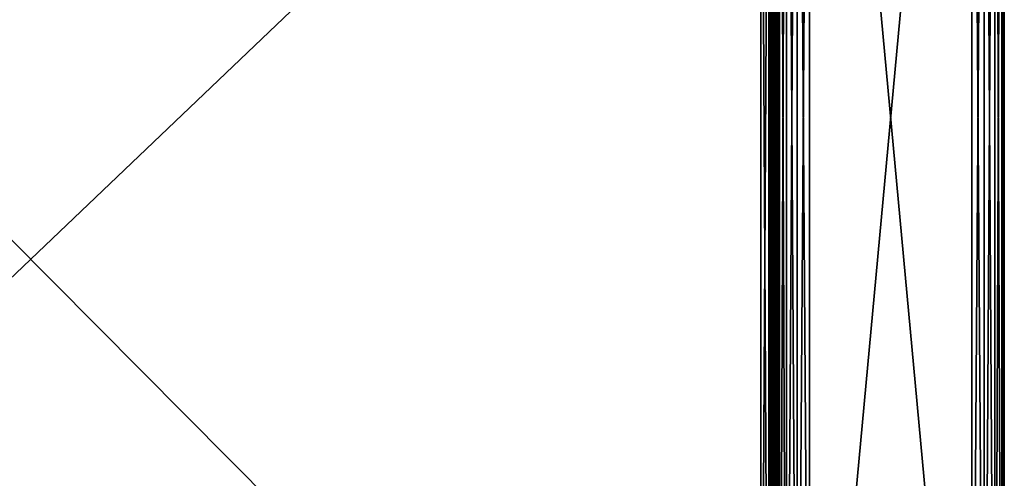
# Model space of a CAD drawing. Header units: inches. Extents: x 0 to 30, y -28 to 0.
# Tile 165 of 256: x 14.8 to 30, y -19.6 to -12.5. Entities that reach past the tile are written whole.
import ezdxf

# ---------------------------------------------------------------- set-up
doc = ezdxf.new("R2010")
doc.units = ezdxf.units.IN
doc.header["$LTSCALE"] = 0.03937
doc.header["$MEASUREMENT"] = 0
for name, color, linetype in [('A-FURN-3-ST', 151, 'Continuous'), ('A-FURN-3-ST-ARM', 165, 'Continuous'), ('A-FURN-3-ST-SEAM', 250, 'Continuous'), ('A-FURN-3-STITCH', 15, 'Continuous')]:
    doc.layers.add(name, color=color, linetype=linetype)

msp = doc.modelspace()

# ---------------------------------------------------------------- meshes
at = {"layer": 'A-FURN-3-ST'}
mesh = msp.add_polyface(dxfattribs=at)
corners = [(3.75, -4.85, 5), (26.25, -27.51, 5), (3.75, -27.51, 5), (3.625, -4.85, 5.033), (3.625, -27.51, 5.033), (3.533, -4.85, 5.125), (3.533, -27.51, 5.125), (3.5, -4.85, 5.25), (3.5, -27.51, 5.25), (3.75, -27.701, 5.038), (3.625, -27.689, 5.069), (3.533, -27.654, 5.154), (3.5, -27.635, 5.283), (3.75, -26.91, 18), (3.625, -26.91, 17.967), (3.75, -27.195, 17.963), (3.625, -27.186, 17.93), (3.75, -27.46, 17.853), (3.625, -27.443, 17.824), (3.75, -27.688, 17.678), (3.625, -27.664, 17.654), (3.533, -26.91, 17.875), (3.533, -27.162, 17.842), (3.533, -27.398, 17.744), (3.533, -27.599, 17.589), (3.5, -26.91, 17.75), (3.5, -27.13, 17.721), (3.5, -27.335, 17.636), (3.5, -27.511, 17.501), (3.533, -27.754, 17.387), (3.5, -27.646, 17.325), (3.533, -5.459, 17.875), (3.625, -5.459, 17.967), (3.75, -5.459, 18), (26.25, -27.688, 17.678), (26.25, -27.46, 17.853), (26.25, -27.195, 17.963), (3.5, -27.727, 5.375), (3.5, -27.76, 5.5), (3.5, -4.6, 5.5), (3.5, -4.609, 16.901), (3.5, -27.76, 16.9), (3.5, -5.459, 17.75), (3.5, -27.731, 17.12)]
mesh.append_faces([[corners[k] for k in face] for face in [(0, 1, 2), (3, 2, 4), (5, 4, 6), (7, 6, 8), (9, 10, 2), (2, 10, 4), (4, 10, 11), (4, 11, 6), (6, 11, 8), (8, 11, 12), (13, 14, 15), (15, 14, 16), (15, 16, 17), (17, 16, 18), (17, 18, 19), (19, 18, 20), (14, 21, 16), (16, 21, 22), (16, 22, 23, 18), (18, 23, 24, 20), (21, 25, 22), (22, 25, 26), (22, 26, 23), (23, 26, 27), (23, 27, 24), (24, 27, 28), (24, 28, 29), (29, 28, 30), (31, 25, 21), (32, 21, 14), (33, 14, 13), (19, 34, 17), (17, 35, 15), (15, 36, 13), (2, 1, 9), (12, 37, 8), (8, 38, 39), (40, 38, 41), (42, 41, 25), (25, 41, 43), (25, 43, 30), (30, 28, 25), (25, 28, 27), (25, 27, 26)]])
mesh = msp.add_polyface(dxfattribs=at)
corners = [(3.75, -5.459, 18), (26.25, -5.459, 18), (3.75, -5.175, 17.963), (26.25, -5.175, 17.963), (3.75, -4.909, 17.853), (26.25, -4.909, 17.853), (3.75, -4.682, 17.678), (3.75, -4.659, 5.038), (26.25, -4.659, 5.038), (3.75, -4.85, 5), (3.75, -27.51, 5), (3.625, -4.85, 5.033), (3.625, -27.51, 5.033), (3.533, -4.85, 5.125), (3.533, -27.51, 5.125), (3.5, -4.85, 5.25), (3.625, -4.672, 5.069), (3.533, -4.707, 5.154), (3.5, -4.725, 5.284), (3.5, -5.459, 17.75), (3.533, -5.459, 17.875), (3.5, -5.239, 17.721), (3.533, -5.207, 17.842), (3.5, -5.034, 17.636), (3.533, -4.972, 17.744), (3.5, -4.858, 17.501), (3.533, -4.77, 17.59), (3.5, -4.723, 17.325), (3.625, -5.459, 17.967), (3.625, -5.183, 17.93), (3.625, -4.926, 17.824), (3.625, -4.705, 17.654), (3.5, -26.91, 17.75), (3.533, -26.91, 17.875), (3.625, -26.91, 17.967), (3.5, -27.51, 5.25), (3.5, -4.6, 5.5), (3.5, -4.634, 5.375), (3.5, -27.76, 5.5), (3.5, -4.609, 16.901), (3.5, -27.76, 16.9), (3.5, -4.638, 17.121), (3.75, -26.91, 18)]
mesh.append_faces([[corners[k] for k in face] for face in [(0, 1, 2), (2, 3, 4), (4, 5, 6), (7, 8, 9), (9, 10, 11), (11, 12, 13), (13, 14, 15), (16, 7, 11), (11, 7, 9), (11, 13, 16), (16, 13, 17), (13, 15, 17), (17, 15, 18), (19, 20, 21), (21, 20, 22), (21, 22, 23), (23, 22, 24), (23, 24, 25), (25, 24, 26), (25, 26, 27), (20, 28, 22), (22, 28, 29), (22, 29, 30, 24), (24, 30, 31, 26), (28, 0, 29), (29, 0, 2), (29, 2, 30), (30, 2, 4), (30, 4, 31), (31, 4, 6), (19, 32, 20), (20, 33, 28), (28, 34, 0), (35, 36, 15), (15, 37, 18), (36, 38, 39), (39, 40, 19), (21, 23, 19), (19, 23, 25), (19, 25, 27), (27, 41, 19), (19, 41, 39), (42, 1, 0)]])
mesh = msp.add_polyface(dxfattribs=at)
corners = [(26.467, -4.85, 5.125), (26.5, -27.51, 5.25), (26.467, -27.51, 5.125), (26.375, -4.85, 5.033), (26.375, -27.51, 5.033), (26.25, -4.85, 5), (26.25, -27.51, 5), (26.375, -27.689, 5.069), (26.25, -27.701, 5.038), (26.467, -27.654, 5.154), (26.5, -27.635, 5.283), (26.5, -26.91, 17.75), (26.467, -26.91, 17.875), (26.5, -27.13, 17.721), (26.467, -27.162, 17.842), (26.5, -27.335, 17.636), (26.467, -27.398, 17.744), (26.5, -27.511, 17.501), (26.467, -27.599, 17.589), (26.5, -27.646, 17.325), (26.375, -26.91, 17.967), (26.375, -27.186, 17.93), (26.375, -27.443, 17.824), (26.375, -27.664, 17.654), (26.25, -26.91, 18), (26.25, -27.195, 17.963), (26.25, -27.46, 17.853), (26.25, -27.688, 17.678), (26.375, -5.459, 17.967), (26.467, -5.459, 17.875), (26.5, -5.459, 17.75), (26.5, -4.6, 5.5), (26.5, -27.76, 5.5), (26.5, -27.727, 5.375), (26.5, -4.609, 16.901), (26.5, -27.76, 16.9), (26.5, -27.731, 17.12), (3.75, -27.46, 17.853), (3.75, -27.195, 17.963), (3.75, -26.91, 18), (3.75, -27.701, 5.038), (26.25, -5.459, 18)]
mesh.append_faces([[corners[k] for k in face] for face in [(0, 1, 2), (3, 2, 4), (5, 4, 6), (7, 8, 4), (4, 8, 6), (4, 2, 7), (7, 2, 9), (2, 1, 9), (9, 1, 10), (11, 12, 13), (13, 12, 14), (13, 14, 15), (15, 14, 16), (15, 16, 17), (17, 16, 18), (17, 18, 19), (12, 20, 14), (14, 20, 21), (14, 21, 22, 16), (16, 22, 23, 18), (20, 24, 21), (21, 24, 25), (21, 25, 22), (22, 25, 26), (22, 26, 23), (23, 26, 27), (28, 24, 20), (29, 20, 12), (30, 12, 11), (1, 31, 32), (1, 32, 33), (32, 34, 35), (35, 30, 11), (13, 15, 11), (11, 15, 17), (11, 17, 19), (19, 36, 11), (11, 36, 35), (33, 10, 1), (37, 27, 26), (38, 26, 25), (39, 25, 24), (40, 6, 8), (24, 41, 39)]])
mesh = msp.add_polyface(dxfattribs=at)
corners = [(26.5, -4.85, 5.25), (26.5, -27.51, 5.25), (26.467, -4.85, 5.125), (26.467, -27.51, 5.125), (26.375, -4.85, 5.033), (26.375, -27.51, 5.033), (26.25, -4.85, 5), (26.375, -4.672, 5.069), (26.467, -4.707, 5.154), (26.5, -4.725, 5.284), (26.25, -5.459, 18), (26.375, -5.459, 17.967), (26.25, -5.175, 17.963), (26.375, -5.183, 17.93), (26.25, -4.909, 17.853), (26.375, -4.926, 17.824), (26.25, -4.682, 17.678), (26.375, -4.705, 17.654), (26.467, -5.459, 17.875), (26.467, -5.207, 17.842), (26.467, -4.972, 17.744), (26.467, -4.77, 17.59), (26.5, -5.459, 17.75), (26.5, -5.239, 17.721), (26.5, -5.034, 17.636), (26.5, -4.858, 17.501), (26.467, -4.615, 17.388), (26.5, -4.723, 17.325), (26.25, -26.91, 18), (26.375, -26.91, 17.967), (26.467, -26.91, 17.875), (3.75, -5.175, 17.963), (3.75, -4.909, 17.853), (3.75, -4.682, 17.678), (3.75, -4.85, 5), (26.25, -4.659, 5.038), (26.25, -27.51, 5), (26.5, -4.6, 5.5), (26.5, -4.634, 5.375), (26.5, -4.609, 16.901), (26.5, -27.76, 5.5), (26.5, -27.76, 16.9), (26.5, -4.638, 17.121)]
mesh.append_faces([[corners[k] for k in face] for face in [(0, 1, 2), (2, 3, 4), (4, 5, 6), (6, 7, 4), (4, 7, 8), (4, 8, 2), (2, 8, 0), (0, 8, 9), (10, 11, 12), (12, 11, 13), (12, 13, 14), (14, 13, 15), (14, 15, 16), (16, 15, 17), (11, 18, 13), (13, 18, 19), (13, 19, 20, 15), (15, 20, 21, 17), (18, 22, 19), (19, 22, 23), (19, 23, 20), (20, 23, 24), (20, 24, 21), (21, 24, 25), (21, 25, 26), (26, 25, 27), (10, 28, 11), (11, 29, 18), (18, 30, 22), (31, 10, 12), (32, 12, 14), (33, 14, 16), (34, 35, 6), (6, 36, 34), (0, 37, 1), (9, 38, 0), (37, 39, 40), (41, 39, 22), (39, 42, 22), (22, 42, 27), (22, 27, 25), (25, 24, 22), (22, 24, 23)]])
at = {"layer": 'A-FURN-3-ST-ARM'}
mesh = msp.add_polyface(dxfattribs=at)
corners = [(29.691, -27.51, 5.038), (29.5, -0.5, 5), (29.691, -0.5, 5.038), (29.854, -27.51, 5.146), (29.854, -0.5, 5.146), (29.962, -27.51, 5.309), (29.962, -0.5, 5.309), (30, -27.51, 5.5), (30, -0.5, 5.5), (27, -0.5, 5), (27, -27.51, 5), (26.809, -0.5, 5.038), (26.809, -27.51, 5.038), (26.646, -0.5, 5.146), (26.646, -27.51, 5.146), (26.538, -0.5, 5.309), (26.538, -27.51, 5.309), (26.5, -0.5, 5.5), (29.5, -0.309, 5.038), (26.617, -0.313, 5.239), (26.739, -0.313, 5.117), (26.887, -0.348, 5.037), (26.537, -0.348, 5.387), (29.958, -0.421, 5.316), (29.652, -0.387, 5.037), (29.814, -0.466, 5.113), (30, -27.51, 20.5), (30, -0.5, 20.5), (29.5, -0.5, 21), (29.5, -27.51, 21), (29.691, -0.5, 20.962), (29.691, -27.51, 20.962), (29.854, -0.5, 20.854), (29.854, -27.51, 20.854), (29.962, -0.5, 20.691), (29.962, -27.51, 20.691), (29.652, -0.387, 20.963), (29.814, -0.466, 20.887), (29.958, -0.421, 20.684), (26.809, -27.51, 20.962), (27, -0.5, 21), (26.809, -0.5, 20.962), (26.646, -27.51, 20.854), (26.646, -0.5, 20.854), (26.538, -27.51, 20.691), (26.538, -0.5, 20.691), (26.5, -27.51, 20.5), (26.5, -0.5, 20.5), (26.537, -0.348, 20.613), (26.617, -0.313, 20.761), (26.739, -0.313, 20.883), (26.887, -0.348, 20.963), (26.5, -27.51, 5.5)]
mesh.append_faces([[corners[k] for k in face] for face in [(0, 1, 2), (3, 2, 4), (5, 4, 6), (7, 6, 8), (9, 10, 11), (11, 12, 13), (13, 14, 15), (15, 16, 17), (1, 9, 18), (15, 19, 13), (13, 20, 11), (11, 21, 9), (15, 17, 22), (6, 23, 8), (1, 24, 2), (2, 24, 25), (2, 25, 4), (6, 4, 23), (26, 8, 27), (1, 10, 9), (28, 29, 30), (30, 31, 32), (32, 33, 34), (34, 35, 27), (36, 28, 30), (36, 30, 37), (37, 30, 32), (27, 38, 34), (34, 38, 32), (39, 40, 41), (42, 41, 43), (44, 43, 45), (46, 45, 47), (48, 47, 45), (49, 45, 43), (50, 43, 41), (51, 41, 40), (17, 52, 47), (40, 29, 28)]])
mesh = msp.add_polyface(dxfattribs=at)
corners = [(29.5, -27.51, 5), (29.5, -0.5, 5), (29.691, -27.51, 5.038), (29.691, -0.5, 5.038), (29.854, -27.51, 5.146), (29.854, -0.5, 5.146), (29.962, -27.51, 5.309), (29.962, -0.5, 5.309), (30, -27.51, 5.5), (26.809, -0.5, 5.038), (27, -27.51, 5), (26.809, -27.51, 5.038), (26.646, -0.5, 5.146), (26.646, -27.51, 5.146), (26.538, -0.5, 5.309), (26.538, -27.51, 5.309), (26.5, -0.5, 5.5), (26.5, -27.51, 5.5), (26.537, -27.623, 5.348), (26.613, -27.544, 5.186), (26.816, -27.589, 5.042), (29.684, -27.589, 5.042), (29.887, -27.544, 5.186), (29.963, -27.623, 5.348), (30, -0.5, 5.5), (30, -27.51, 20.5), (29.691, -0.5, 20.962), (29.5, -27.51, 21), (29.691, -27.51, 20.962), (29.854, -0.5, 20.854), (29.854, -27.51, 20.854), (29.962, -0.5, 20.691), (29.962, -27.51, 20.691), (30, -0.5, 20.5), (27, -27.51, 21), (27, -0.5, 21), (26.809, -27.51, 20.962), (26.809, -0.5, 20.962), (26.646, -27.51, 20.854), (26.646, -0.5, 20.854), (26.538, -27.51, 20.691), (26.538, -0.5, 20.691), (26.5, -27.51, 20.5), (29.963, -27.623, 20.652), (29.887, -27.544, 20.814), (29.684, -27.589, 20.958), (26.816, -27.589, 20.958), (26.613, -27.544, 20.814), (26.537, -27.623, 20.652), (26.5, -0.5, 20.5)]
mesh.append_faces([[corners[k] for k in face] for face in [(0, 1, 2), (2, 3, 4), (4, 5, 6), (6, 7, 8), (9, 10, 11), (12, 11, 13), (14, 13, 15), (16, 15, 17), (18, 17, 15), (18, 15, 19), (19, 15, 13), (10, 20, 11), (11, 20, 13), (4, 21, 2), (2, 21, 0), (22, 4, 6), (22, 6, 23), (23, 6, 8), (8, 24, 25), (0, 10, 1), (26, 27, 28), (29, 28, 30), (31, 30, 32), (33, 32, 25), (34, 35, 36), (36, 37, 38), (38, 39, 40), (40, 41, 42), (43, 25, 32), (43, 32, 44), (44, 32, 30), (27, 45, 28), (28, 45, 30), (38, 46, 36), (36, 46, 34), (47, 38, 40), (47, 40, 48), (48, 40, 42), (49, 17, 42), (34, 27, 35)]])
at = {"layer": 'A-FURN-3-ST-SEAM'}
mesh = msp.add_polyface(dxfattribs=at)
corners = [(26.403, -27.161, 17.85), (26.4, -27.166, 17.867), (26.4, -27.095, 17.883), (26.403, -26.91, 17.883), (26.4, -26.91, 17.9), (26.403, -23.335, 17.883), (26.4, -23.335, 17.9), (26.403, -19.76, 17.883), (26.4, -19.76, 17.9), (26.403, -16.185, 17.883), (26.4, -16.185, 17.9), (26.403, -12.609, 17.883), (26.4, -12.609, 17.9), (26.403, -9.034, 17.883), (26.4, -9.034, 17.9), (26.403, -5.459, 17.883), (26.4, -5.459, 17.9), (26.403, -5.28, 17.866), (26.4, -5.277, 17.883), (26.403, -5.098, 17.814), (26.4, -5.091, 17.83), (26.403, -4.922, 17.723), (26.4, -4.912, 17.737), (26.403, -4.765, 17.595), (26.4, -4.752, 17.607), (26.403, -4.637, 17.438), (26.4, -4.623, 17.448), (26.403, -4.546, 17.262), (26.4, -4.53, 17.269), (26.403, -4.493, 17.08), (26.4, -4.476, 17.083), (26.403, -4.477, 16.901), (26.4, -4.459, 16.901), (26.403, -4.472, 11.201), (26.4, -4.455, 11.201), (26.4, -4.45, 5.5), (3.597, -27.1, 17.864), (3.6, -27.095, 17.883), (3.6, -27.103, 17.881)]
mesh.append_faces([[corners[k] for k in face] for face in [(0, 1, 2), (0, 2, 3), (3, 2, 4), (3, 4, 5), (5, 4, 6), (5, 6, 7), (7, 6, 8), (7, 8, 9), (9, 8, 10), (9, 10, 11), (11, 10, 12), (11, 12, 13), (13, 12, 14), (13, 14, 15), (15, 14, 16), (15, 16, 17), (17, 16, 18), (17, 18, 19), (19, 18, 20), (19, 20, 21), (21, 20, 22), (21, 22, 23), (23, 22, 24), (23, 24, 25), (25, 24, 26), (25, 26, 27), (27, 26, 28), (27, 28, 29), (29, 28, 30), (29, 30, 31), (31, 30, 32), (33, 32, 34), (33, 34, 35), (36, 37, 38)]])
mesh = msp.add_polyface(dxfattribs=at)
corners = [(26.443, -12.609, 17.85), (26.427, -12.609, 17.856), (26.427, -9.034, 17.856), (26.443, -9.034, 17.85), (26.427, -5.459, 17.856), (26.443, -5.459, 17.85), (26.403, -5.459, 17.883), (26.413, -5.459, 17.868), (26.413, -9.034, 17.868), (26.403, -9.034, 17.883), (26.413, -12.609, 17.868), (26.403, -12.609, 17.883), (26.413, -16.185, 17.868), (26.403, -16.185, 17.883), (26.498, -5.459, 17.887), (26.5, -5.459, 17.905), (26.5, -9.034, 17.905), (26.498, -9.034, 17.887), (26.5, -12.609, 17.905), (26.498, -12.609, 17.887), (26.5, -16.185, 17.905), (26.498, -16.185, 17.887), (26.495, -5.459, 17.922), (26.495, -9.034, 17.922), (26.495, -12.609, 17.922), (26.495, -16.185, 17.922), (26.435, -9.034, 17.947), (26.419, -9.034, 17.939), (26.419, -12.609, 17.939), (26.435, -12.609, 17.947), (26.419, -16.185, 17.939), (26.435, -16.185, 17.947), (26.407, -9.034, 17.926), (26.407, -12.609, 17.926), (26.407, -16.185, 17.926), (26.4, -5.459, 17.9), (26.4, -9.034, 17.9), (26.4, -12.609, 17.9), (26.461, -12.609, 17.851), (26.461, -9.034, 17.851), (26.461, -5.459, 17.851), (26.484, -12.609, 17.936), (26.484, -9.034, 17.936), (26.484, -5.459, 17.936), (26.477, -12.609, 17.859), (26.477, -9.034, 17.859), (26.477, -5.459, 17.859), (26.47, -16.185, 17.946), (26.484, -16.185, 17.936), (26.47, -12.609, 17.946), (26.47, -9.034, 17.946), (26.47, -5.459, 17.946), (26.435, -5.459, 17.947)]
mesh.append_faces([[corners[k] for k in face] for face in [(3, 2, 4, 5), (6, 7, 8, 9), (14, 15, 16, 17), (15, 22, 23, 16), (32, 35, 36), (32, 36, 33), (33, 36, 37), (33, 37, 34), (39, 3, 5, 40), (42, 23, 22, 43), (45, 39, 40, 46), (17, 45, 46, 14), (50, 42, 43, 51), (26, 50, 51, 52)]])
mesh.append_faces([[corners[k] for k in face] for face in [(0, 1, 2, 3), (38, 0, 3, 39), (41, 24, 23, 42), (1, 10, 8, 2), (44, 38, 39, 45), (19, 44, 45, 17), (49, 41, 42, 50), (29, 49, 50, 26)]], dxfattribs={"vtx0": -1})
mesh.append_faces([[corners[k] for k in face] for face in [(11, 10, 12, 13), (19, 18, 20, 21), (18, 24, 25, 20), (29, 28, 30, 31), (28, 33, 34, 30), (47, 48, 41, 49), (31, 47, 49, 29)]], dxfattribs={"vtx0": -1, "vtx2": -1})
mesh.append_faces([[corners[k] for k in face] for face in [(9, 8, 10, 11), (17, 16, 18, 19), (16, 23, 24, 18), (26, 27, 28, 29), (27, 32, 33, 28)]], dxfattribs={"vtx2": -1})
mesh = msp.add_polyface(dxfattribs=at)
corners = [(26.443, -19.76, 17.85), (26.427, -19.76, 17.856), (26.427, -16.185, 17.856), (26.443, -16.185, 17.85), (26.427, -12.609, 17.856), (26.443, -12.609, 17.85), (26.403, -16.185, 17.883), (26.413, -16.185, 17.868), (26.413, -19.76, 17.868), (26.403, -19.76, 17.883), (26.498, -16.185, 17.887), (26.5, -16.185, 17.905), (26.5, -19.76, 17.905), (26.498, -19.76, 17.887), (26.5, -23.335, 17.905), (26.498, -23.335, 17.887), (26.495, -16.185, 17.922), (26.495, -19.76, 17.922), (26.495, -23.335, 17.922), (26.435, -16.185, 17.947), (26.419, -16.185, 17.939), (26.419, -19.76, 17.939), (26.435, -19.76, 17.947), (26.419, -23.335, 17.939), (26.435, -23.335, 17.947), (26.407, -16.185, 17.926), (26.407, -19.76, 17.926), (26.407, -23.335, 17.926), (26.4, -12.609, 17.9), (26.4, -16.185, 17.9), (26.4, -19.76, 17.9), (26.461, -23.335, 17.851), (26.443, -23.335, 17.85), (26.461, -19.76, 17.851), (26.461, -16.185, 17.851), (26.461, -12.609, 17.851), (26.484, -23.335, 17.936), (26.484, -19.76, 17.936), (26.484, -16.185, 17.936), (26.495, -12.609, 17.922), (26.484, -12.609, 17.936), (26.427, -23.335, 17.856), (26.413, -23.335, 17.868), (26.413, -12.609, 17.868), (26.477, -23.335, 17.859), (26.477, -19.76, 17.859), (26.477, -16.185, 17.859), (26.477, -12.609, 17.859), (26.498, -12.609, 17.887), (26.47, -23.335, 17.946), (26.47, -19.76, 17.946), (26.47, -16.185, 17.946)]
mesh.append_faces([[corners[k] for k in face] for face in [(25, 28, 29), (25, 29, 26), (26, 29, 30), (26, 30, 27)]])
mesh.append_faces([[corners[k] for k in face] for face in [(13, 12, 14, 15), (12, 17, 18, 14), (22, 21, 23, 24), (21, 26, 27, 23)]], dxfattribs={"vtx0": -1})
mesh.append_faces([[corners[k] for k in face] for face in [(0, 1, 2, 3), (3, 2, 4, 5), (6, 7, 8, 9), (10, 11, 12, 13), (11, 16, 17, 12), (19, 20, 21, 22), (20, 25, 26, 21), (33, 0, 3, 34), (34, 3, 5, 35), (37, 17, 16, 38), (38, 16, 39, 40), (1, 8, 7, 2), (2, 7, 43, 4), (45, 33, 34, 46), (46, 34, 35, 47), (13, 45, 46, 10), (10, 46, 47, 48), (50, 37, 38, 51), (22, 50, 51, 19)]], dxfattribs={"vtx0": -1, "vtx2": -1})
mesh.append_faces([[corners[k] for k in face] for face in [(31, 32, 0, 33), (36, 18, 17, 37), (41, 42, 8, 1), (44, 31, 33, 45), (15, 44, 45, 13), (49, 36, 37, 50), (24, 49, 50, 22)]], dxfattribs={"vtx2": -1})
at = {"layer": 'A-FURN-3-STITCH'}
mesh = msp.add_polymesh((7, 4), dxfattribs=at)
for k, corner in enumerate([(26.391, -12.748, 17.956), (26.393, -12.748, 17.954), (26.397, -12.748, 17.951), (26.399, -12.748, 17.95), (26.395, -12.71, 17.961), (26.4, -12.71, 17.964), (26.404, -12.71, 17.961), (26.404, -12.71, 17.956), (26.398, -12.671, 17.965), (26.402, -12.671, 17.967), (26.407, -12.671, 17.964), (26.406, -12.671, 17.959), (26.398, -12.632, 17.965), (26.403, -12.632, 17.968), (26.407, -12.632, 17.965), (26.407, -12.632, 17.959), (26.398, -12.593, 17.963), (26.402, -12.593, 17.966), (26.407, -12.593, 17.963), (26.406, -12.593, 17.957), (26.395, -12.554, 17.959), (26.4, -12.554, 17.961), (26.404, -12.554, 17.958), (26.404, -12.554, 17.953), (26.391, -12.516, 17.952), (26.393, -12.516, 17.951), (26.397, -12.516, 17.948), (26.399, -12.516, 17.946)]):
    mesh.set_mesh_vertex(divmod(k, 4), corner)
mesh = msp.add_polymesh((7, 4), dxfattribs=at)
for k, corner in enumerate([(26.391, -13.02, 17.956), (26.393, -13.02, 17.954), (26.397, -13.02, 17.951), (26.399, -13.02, 17.95), (26.395, -12.981, 17.961), (26.4, -12.981, 17.964), (26.404, -12.981, 17.961), (26.404, -12.981, 17.956), (26.398, -12.942, 17.965), (26.402, -12.942, 17.967), (26.407, -12.942, 17.964), (26.406, -12.943, 17.959), (26.398, -12.903, 17.965), (26.403, -12.903, 17.968), (26.407, -12.903, 17.965), (26.407, -12.903, 17.959), (26.398, -12.864, 17.963), (26.402, -12.864, 17.966), (26.407, -12.864, 17.963), (26.406, -12.864, 17.957), (26.395, -12.826, 17.959), (26.4, -12.826, 17.961), (26.404, -12.826, 17.958), (26.404, -12.826, 17.953), (26.391, -12.787, 17.952), (26.393, -12.787, 17.951), (26.397, -12.787, 17.948), (26.399, -12.787, 17.946)]):
    mesh.set_mesh_vertex(divmod(k, 4), corner)
mesh = msp.add_polymesh((7, 4), dxfattribs=at)
for k, corner in enumerate([(26.391, -13.291, 17.956), (26.393, -13.291, 17.954), (26.397, -13.291, 17.951), (26.399, -13.291, 17.95), (26.395, -13.253, 17.961), (26.4, -13.253, 17.964), (26.404, -13.253, 17.961), (26.404, -13.253, 17.956), (26.398, -13.214, 17.965), (26.402, -13.214, 17.967), (26.407, -13.214, 17.964), (26.406, -13.214, 17.959), (26.398, -13.175, 17.965), (26.403, -13.175, 17.968), (26.407, -13.175, 17.965), (26.407, -13.175, 17.959), (26.398, -13.136, 17.963), (26.402, -13.136, 17.966), (26.407, -13.136, 17.963), (26.406, -13.136, 17.957), (26.395, -13.097, 17.959), (26.4, -13.097, 17.961), (26.404, -13.097, 17.958), (26.404, -13.097, 17.953), (26.391, -13.059, 17.952), (26.393, -13.059, 17.951), (26.397, -13.059, 17.948), (26.399, -13.059, 17.946)]):
    mesh.set_mesh_vertex(divmod(k, 4), corner)
mesh = msp.add_polymesh((7, 4), dxfattribs=at)
for k, corner in enumerate([(26.391, -13.563, 17.956), (26.393, -13.563, 17.954), (26.397, -13.563, 17.951), (26.399, -13.563, 17.95), (26.395, -13.524, 17.961), (26.4, -13.524, 17.964), (26.404, -13.524, 17.961), (26.404, -13.525, 17.956), (26.398, -13.486, 17.965), (26.402, -13.485, 17.967), (26.407, -13.486, 17.964), (26.406, -13.486, 17.959), (26.398, -13.446, 17.965), (26.403, -13.446, 17.968), (26.407, -13.446, 17.965), (26.407, -13.447, 17.959), (26.398, -13.407, 17.963), (26.402, -13.407, 17.966), (26.407, -13.407, 17.963), (26.406, -13.407, 17.957), (26.395, -13.369, 17.959), (26.4, -13.369, 17.961), (26.404, -13.369, 17.958), (26.404, -13.369, 17.953), (26.391, -13.33, 17.952), (26.393, -13.33, 17.951), (26.397, -13.33, 17.948), (26.399, -13.33, 17.946)]):
    mesh.set_mesh_vertex(divmod(k, 4), corner)
mesh = msp.add_polymesh((7, 4), dxfattribs=at)
for k, corner in enumerate([(26.391, -13.834, 17.956), (26.393, -13.834, 17.954), (26.397, -13.834, 17.951), (26.399, -13.834, 17.95), (26.395, -13.796, 17.961), (26.4, -13.796, 17.964), (26.404, -13.796, 17.961), (26.404, -13.796, 17.956), (26.398, -13.757, 17.965), (26.402, -13.757, 17.967), (26.407, -13.757, 17.964), (26.406, -13.757, 17.959), (26.398, -13.718, 17.965), (26.403, -13.718, 17.968), (26.407, -13.718, 17.965), (26.407, -13.718, 17.959), (26.398, -13.679, 17.963), (26.402, -13.679, 17.966), (26.407, -13.679, 17.963), (26.406, -13.679, 17.957), (26.395, -13.64, 17.959), (26.4, -13.64, 17.961), (26.404, -13.64, 17.958), (26.404, -13.64, 17.953), (26.391, -13.602, 17.952), (26.393, -13.602, 17.951), (26.397, -13.602, 17.948), (26.399, -13.602, 17.946)]):
    mesh.set_mesh_vertex(divmod(k, 4), corner)
mesh = msp.add_polymesh((7, 4), dxfattribs=at)
for k, corner in enumerate([(26.391, -14.106, 17.956), (26.393, -14.106, 17.954), (26.397, -14.106, 17.951), (26.399, -14.106, 17.95), (26.395, -14.067, 17.961), (26.4, -14.067, 17.964), (26.404, -14.067, 17.961), (26.404, -14.068, 17.956), (26.398, -14.029, 17.965), (26.402, -14.029, 17.967), (26.407, -14.029, 17.964), (26.406, -14.029, 17.959), (26.398, -13.99, 17.965), (26.403, -13.989, 17.968), (26.407, -13.99, 17.965), (26.407, -13.99, 17.959), (26.398, -13.95, 17.963), (26.402, -13.95, 17.966), (26.407, -13.95, 17.963), (26.406, -13.951, 17.957), (26.395, -13.912, 17.959), (26.4, -13.912, 17.961), (26.404, -13.912, 17.958), (26.404, -13.912, 17.953), (26.391, -13.873, 17.952), (26.393, -13.873, 17.951), (26.397, -13.874, 17.948), (26.399, -13.874, 17.946)]):
    mesh.set_mesh_vertex(divmod(k, 4), corner)
mesh = msp.add_polymesh((7, 4), dxfattribs=at)
for k, corner in enumerate([(26.391, -14.377, 17.956), (26.393, -14.377, 17.954), (26.397, -14.378, 17.951), (26.399, -14.378, 17.95), (26.395, -14.339, 17.961), (26.4, -14.339, 17.964), (26.404, -14.339, 17.961), (26.404, -14.339, 17.956), (26.398, -14.3, 17.965), (26.402, -14.3, 17.967), (26.407, -14.3, 17.964), (26.406, -14.3, 17.959), (26.398, -14.261, 17.965), (26.403, -14.261, 17.968), (26.407, -14.261, 17.965), (26.407, -14.261, 17.959), (26.398, -14.222, 17.963), (26.402, -14.222, 17.966), (26.407, -14.222, 17.963), (26.406, -14.222, 17.957), (26.395, -14.183, 17.959), (26.4, -14.183, 17.961), (26.404, -14.183, 17.958), (26.404, -14.183, 17.953), (26.391, -14.145, 17.952), (26.393, -14.145, 17.951), (26.397, -14.145, 17.948), (26.399, -14.145, 17.946)]):
    mesh.set_mesh_vertex(divmod(k, 4), corner)
mesh = msp.add_polymesh((7, 4), dxfattribs=at)
for k, corner in enumerate([(26.391, -14.649, 17.956), (26.393, -14.649, 17.954), (26.397, -14.649, 17.951), (26.399, -14.649, 17.95), (26.395, -14.611, 17.961), (26.4, -14.61, 17.964), (26.404, -14.611, 17.961), (26.404, -14.611, 17.956), (26.398, -14.572, 17.965), (26.402, -14.572, 17.967), (26.407, -14.572, 17.964), (26.406, -14.572, 17.959), (26.398, -14.533, 17.965), (26.403, -14.533, 17.968), (26.407, -14.533, 17.965), (26.407, -14.533, 17.959), (26.398, -14.494, 17.963), (26.402, -14.493, 17.966), (26.407, -14.494, 17.963), (26.406, -14.494, 17.957), (26.395, -14.455, 17.959), (26.4, -14.455, 17.961), (26.404, -14.455, 17.958), (26.404, -14.455, 17.953), (26.391, -14.417, 17.952), (26.393, -14.417, 17.951), (26.397, -14.417, 17.948), (26.399, -14.417, 17.946)]):
    mesh.set_mesh_vertex(divmod(k, 4), corner)
mesh = msp.add_polymesh((7, 4), dxfattribs=at)
for k, corner in enumerate([(26.391, -14.921, 17.956), (26.393, -14.921, 17.954), (26.397, -14.921, 17.951), (26.399, -14.921, 17.95), (26.395, -14.882, 17.961), (26.4, -14.882, 17.964), (26.404, -14.882, 17.961), (26.404, -14.882, 17.956), (26.398, -14.843, 17.965), (26.402, -14.843, 17.967), (26.407, -14.843, 17.964), (26.406, -14.843, 17.959), (26.398, -14.804, 17.965), (26.403, -14.804, 17.968), (26.407, -14.804, 17.965), (26.407, -14.804, 17.959), (26.398, -14.765, 17.963), (26.402, -14.765, 17.966), (26.407, -14.765, 17.963), (26.406, -14.765, 17.957), (26.395, -14.726, 17.959), (26.4, -14.726, 17.961), (26.404, -14.726, 17.958), (26.404, -14.726, 17.953), (26.391, -14.688, 17.952), (26.393, -14.688, 17.951), (26.397, -14.688, 17.948), (26.399, -14.688, 17.946)]):
    mesh.set_mesh_vertex(divmod(k, 4), corner)
mesh = msp.add_polymesh((7, 4), dxfattribs=at)
for k, corner in enumerate([(26.391, -15.192, 17.956), (26.393, -15.192, 17.954), (26.397, -15.192, 17.951), (26.399, -15.192, 17.95), (26.395, -15.154, 17.961), (26.4, -15.154, 17.964), (26.404, -15.154, 17.961), (26.404, -15.154, 17.956), (26.398, -15.115, 17.965), (26.402, -15.115, 17.967), (26.407, -15.115, 17.964), (26.406, -15.115, 17.959), (26.398, -15.076, 17.965), (26.403, -15.076, 17.968), (26.407, -15.076, 17.965), (26.407, -15.076, 17.959), (26.398, -15.037, 17.963), (26.402, -15.037, 17.966), (26.407, -15.037, 17.963), (26.406, -15.037, 17.957), (26.395, -14.998, 17.959), (26.4, -14.998, 17.961), (26.404, -14.998, 17.958), (26.404, -14.998, 17.953), (26.391, -14.96, 17.952), (26.393, -14.96, 17.951), (26.397, -14.96, 17.948), (26.399, -14.96, 17.946)]):
    mesh.set_mesh_vertex(divmod(k, 4), corner)
mesh = msp.add_polymesh((7, 4), dxfattribs=at)
for k, corner in enumerate([(26.391, -15.464, 17.956), (26.393, -15.464, 17.954), (26.397, -15.464, 17.951), (26.399, -15.464, 17.95), (26.395, -15.425, 17.961), (26.4, -15.425, 17.964), (26.404, -15.425, 17.961), (26.404, -15.425, 17.956), (26.398, -15.386, 17.965), (26.402, -15.386, 17.967), (26.407, -15.386, 17.964), (26.406, -15.386, 17.959), (26.398, -15.347, 17.965), (26.403, -15.347, 17.968), (26.407, -15.347, 17.965), (26.407, -15.347, 17.959), (26.398, -15.308, 17.963), (26.402, -15.308, 17.966), (26.407, -15.308, 17.963), (26.406, -15.308, 17.957), (26.395, -15.269, 17.959), (26.4, -15.269, 17.961), (26.404, -15.269, 17.958), (26.404, -15.269, 17.953), (26.391, -15.231, 17.952), (26.393, -15.231, 17.951), (26.397, -15.231, 17.948), (26.399, -15.231, 17.946)]):
    mesh.set_mesh_vertex(divmod(k, 4), corner)
mesh = msp.add_polymesh((7, 4), dxfattribs=at)
for k, corner in enumerate([(26.391, -15.735, 17.956), (26.393, -15.735, 17.954), (26.397, -15.735, 17.951), (26.399, -15.735, 17.95), (26.395, -15.697, 17.961), (26.4, -15.697, 17.964), (26.404, -15.697, 17.961), (26.404, -15.697, 17.956), (26.398, -15.658, 17.965), (26.402, -15.658, 17.967), (26.407, -15.658, 17.964), (26.406, -15.658, 17.959), (26.398, -15.619, 17.965), (26.403, -15.619, 17.968), (26.407, -15.619, 17.965), (26.407, -15.619, 17.959), (26.398, -15.58, 17.963), (26.402, -15.58, 17.966), (26.407, -15.58, 17.963), (26.406, -15.58, 17.957), (26.395, -15.541, 17.959), (26.4, -15.541, 17.961), (26.404, -15.541, 17.958), (26.404, -15.541, 17.953), (26.391, -15.503, 17.952), (26.393, -15.503, 17.951), (26.397, -15.503, 17.948), (26.399, -15.503, 17.946)]):
    mesh.set_mesh_vertex(divmod(k, 4), corner)
mesh = msp.add_polymesh((7, 4), dxfattribs=at)
for k, corner in enumerate([(26.391, -16.007, 17.956), (26.393, -16.007, 17.954), (26.397, -16.007, 17.951), (26.399, -16.007, 17.95), (26.395, -15.968, 17.961), (26.4, -15.968, 17.964), (26.404, -15.968, 17.961), (26.404, -15.968, 17.956), (26.398, -15.929, 17.965), (26.402, -15.929, 17.967), (26.407, -15.929, 17.964), (26.406, -15.929, 17.959), (26.398, -15.89, 17.965), (26.403, -15.89, 17.968), (26.407, -15.89, 17.965), (26.407, -15.89, 17.959), (26.398, -15.851, 17.963), (26.402, -15.851, 17.966), (26.407, -15.851, 17.963), (26.406, -15.851, 17.957), (26.395, -15.812, 17.959), (26.4, -15.812, 17.961), (26.404, -15.812, 17.958), (26.404, -15.812, 17.953), (26.391, -15.774, 17.952), (26.393, -15.774, 17.951), (26.397, -15.774, 17.948), (26.399, -15.774, 17.946)]):
    mesh.set_mesh_vertex(divmod(k, 4), corner)
mesh = msp.add_polymesh((7, 4), dxfattribs=at)
for k, corner in enumerate([(26.391, -16.278, 17.956), (26.393, -16.278, 17.954), (26.397, -16.278, 17.951), (26.399, -16.278, 17.95), (26.395, -16.24, 17.961), (26.4, -16.24, 17.964), (26.404, -16.24, 17.961), (26.404, -16.24, 17.956), (26.398, -16.201, 17.965), (26.402, -16.201, 17.967), (26.407, -16.201, 17.964), (26.406, -16.201, 17.959), (26.398, -16.162, 17.965), (26.403, -16.162, 17.968), (26.407, -16.162, 17.965), (26.407, -16.162, 17.959), (26.398, -16.123, 17.963), (26.402, -16.123, 17.966), (26.407, -16.123, 17.963), (26.406, -16.123, 17.957), (26.395, -16.084, 17.959), (26.4, -16.084, 17.961), (26.404, -16.084, 17.958), (26.404, -16.084, 17.953), (26.391, -16.046, 17.952), (26.393, -16.046, 17.951), (26.397, -16.046, 17.948), (26.399, -16.046, 17.946)]):
    mesh.set_mesh_vertex(divmod(k, 4), corner)
mesh = msp.add_polymesh((7, 4), dxfattribs=at)
for k, corner in enumerate([(26.391, -16.55, 17.956), (26.393, -16.55, 17.954), (26.397, -16.55, 17.951), (26.399, -16.55, 17.95), (26.395, -16.511, 17.961), (26.4, -16.511, 17.964), (26.404, -16.511, 17.961), (26.404, -16.511, 17.956), (26.398, -16.472, 17.965), (26.402, -16.472, 17.967), (26.407, -16.472, 17.964), (26.406, -16.472, 17.959), (26.398, -16.433, 17.965), (26.403, -16.433, 17.968), (26.407, -16.433, 17.965), (26.407, -16.433, 17.959), (26.398, -16.394, 17.963), (26.402, -16.394, 17.966), (26.407, -16.394, 17.963), (26.406, -16.394, 17.957), (26.395, -16.355, 17.959), (26.4, -16.355, 17.961), (26.404, -16.355, 17.958), (26.404, -16.356, 17.953), (26.391, -16.317, 17.952), (26.393, -16.317, 17.951), (26.397, -16.317, 17.948), (26.399, -16.317, 17.946)]):
    mesh.set_mesh_vertex(divmod(k, 4), corner)
mesh = msp.add_polymesh((7, 4), dxfattribs=at)
for k, corner in enumerate([(26.391, -16.821, 17.956), (26.393, -16.821, 17.954), (26.397, -16.821, 17.951), (26.399, -16.821, 17.95), (26.395, -16.783, 17.961), (26.4, -16.783, 17.964), (26.404, -16.783, 17.961), (26.404, -16.783, 17.956), (26.398, -16.744, 17.965), (26.402, -16.744, 17.967), (26.407, -16.744, 17.964), (26.406, -16.744, 17.959), (26.398, -16.705, 17.965), (26.403, -16.705, 17.968), (26.407, -16.705, 17.965), (26.407, -16.705, 17.959), (26.398, -16.666, 17.963), (26.402, -16.666, 17.966), (26.407, -16.666, 17.963), (26.406, -16.666, 17.957), (26.395, -16.627, 17.959), (26.4, -16.627, 17.961), (26.404, -16.627, 17.958), (26.404, -16.627, 17.953), (26.391, -16.589, 17.952), (26.393, -16.589, 17.951), (26.397, -16.589, 17.948), (26.399, -16.589, 17.946)]):
    mesh.set_mesh_vertex(divmod(k, 4), corner)
mesh = msp.add_polymesh((7, 4), dxfattribs=at)
for k, corner in enumerate([(26.391, -17.093, 17.956), (26.393, -17.093, 17.954), (26.397, -17.093, 17.951), (26.399, -17.093, 17.95), (26.395, -17.054, 17.961), (26.4, -17.054, 17.964), (26.404, -17.054, 17.961), (26.404, -17.054, 17.956), (26.398, -17.015, 17.965), (26.402, -17.015, 17.967), (26.407, -17.015, 17.964), (26.406, -17.016, 17.959), (26.398, -16.976, 17.965), (26.403, -16.976, 17.968), (26.407, -16.976, 17.965), (26.407, -16.976, 17.959), (26.398, -16.937, 17.963), (26.402, -16.937, 17.966), (26.407, -16.937, 17.963), (26.406, -16.937, 17.957), (26.395, -16.899, 17.959), (26.4, -16.898, 17.961), (26.404, -16.899, 17.958), (26.404, -16.899, 17.953), (26.391, -16.86, 17.952), (26.393, -16.86, 17.951), (26.397, -16.86, 17.948), (26.399, -16.86, 17.946)]):
    mesh.set_mesh_vertex(divmod(k, 4), corner)
mesh = msp.add_polymesh((7, 4), dxfattribs=at)
for k, corner in enumerate([(26.391, -17.364, 17.956), (26.393, -17.364, 17.954), (26.397, -17.364, 17.951), (26.399, -17.364, 17.95), (26.395, -17.326, 17.961), (26.4, -17.326, 17.964), (26.404, -17.326, 17.961), (26.404, -17.326, 17.956), (26.398, -17.287, 17.965), (26.402, -17.287, 17.967), (26.407, -17.287, 17.964), (26.406, -17.287, 17.959), (26.398, -17.248, 17.965), (26.403, -17.248, 17.968), (26.407, -17.248, 17.965), (26.407, -17.248, 17.959), (26.398, -17.209, 17.963), (26.402, -17.209, 17.966), (26.407, -17.209, 17.963), (26.406, -17.209, 17.957), (26.395, -17.17, 17.959), (26.4, -17.17, 17.961), (26.404, -17.17, 17.958), (26.404, -17.17, 17.953), (26.391, -17.132, 17.952), (26.393, -17.132, 17.951), (26.397, -17.132, 17.948), (26.399, -17.132, 17.946)]):
    mesh.set_mesh_vertex(divmod(k, 4), corner)
mesh = msp.add_polymesh((7, 4), dxfattribs=at)
for k, corner in enumerate([(26.391, -17.636, 17.956), (26.393, -17.636, 17.954), (26.397, -17.636, 17.951), (26.399, -17.636, 17.95), (26.395, -17.597, 17.961), (26.4, -17.597, 17.964), (26.404, -17.597, 17.961), (26.404, -17.597, 17.956), (26.398, -17.558, 17.965), (26.402, -17.558, 17.967), (26.407, -17.558, 17.964), (26.406, -17.559, 17.959), (26.398, -17.519, 17.965), (26.403, -17.519, 17.968), (26.407, -17.519, 17.965), (26.407, -17.519, 17.959), (26.398, -17.48, 17.963), (26.402, -17.48, 17.966), (26.407, -17.48, 17.963), (26.406, -17.48, 17.957), (26.395, -17.442, 17.959), (26.4, -17.442, 17.961), (26.404, -17.442, 17.958), (26.404, -17.442, 17.953), (26.391, -17.403, 17.952), (26.393, -17.403, 17.951), (26.397, -17.403, 17.948), (26.399, -17.403, 17.946)]):
    mesh.set_mesh_vertex(divmod(k, 4), corner)
mesh = msp.add_polymesh((7, 4), dxfattribs=at)
for k, corner in enumerate([(26.391, -17.907, 17.956), (26.393, -17.907, 17.954), (26.397, -17.907, 17.951), (26.399, -17.907, 17.95), (26.395, -17.869, 17.961), (26.4, -17.869, 17.964), (26.404, -17.869, 17.961), (26.404, -17.869, 17.956), (26.398, -17.83, 17.965), (26.402, -17.83, 17.967), (26.407, -17.83, 17.964), (26.406, -17.83, 17.959), (26.398, -17.791, 17.965), (26.403, -17.791, 17.968), (26.407, -17.791, 17.965), (26.407, -17.791, 17.959), (26.398, -17.752, 17.963), (26.402, -17.752, 17.966), (26.407, -17.752, 17.963), (26.406, -17.752, 17.957), (26.395, -17.713, 17.959), (26.4, -17.713, 17.961), (26.404, -17.713, 17.958), (26.404, -17.713, 17.953), (26.391, -17.675, 17.952), (26.393, -17.675, 17.951), (26.397, -17.675, 17.948), (26.399, -17.675, 17.946)]):
    mesh.set_mesh_vertex(divmod(k, 4), corner)
mesh = msp.add_polymesh((7, 4), dxfattribs=at)
for k, corner in enumerate([(26.391, -18.179, 17.956), (26.393, -18.179, 17.954), (26.397, -18.179, 17.951), (26.399, -18.179, 17.95), (26.395, -18.14, 17.961), (26.4, -18.14, 17.964), (26.404, -18.14, 17.961), (26.404, -18.141, 17.956), (26.398, -18.102, 17.965), (26.402, -18.101, 17.967), (26.407, -18.102, 17.964), (26.406, -18.102, 17.959), (26.398, -18.062, 17.965), (26.403, -18.062, 17.968), (26.407, -18.062, 17.965), (26.407, -18.063, 17.959), (26.398, -18.023, 17.963), (26.402, -18.023, 17.966), (26.407, -18.023, 17.963), (26.406, -18.023, 17.957), (26.395, -17.985, 17.959), (26.4, -17.985, 17.961), (26.404, -17.985, 17.958), (26.404, -17.985, 17.953), (26.391, -17.946, 17.952), (26.393, -17.946, 17.951), (26.397, -17.946, 17.948), (26.399, -17.946, 17.946)]):
    mesh.set_mesh_vertex(divmod(k, 4), corner)
mesh = msp.add_polymesh((7, 4), dxfattribs=at)
for k, corner in enumerate([(26.391, -18.45, 17.956), (26.393, -18.45, 17.954), (26.397, -18.45, 17.951), (26.399, -18.451, 17.95), (26.395, -18.412, 17.961), (26.4, -18.412, 17.964), (26.404, -18.412, 17.961), (26.404, -18.412, 17.956), (26.398, -18.373, 17.965), (26.402, -18.373, 17.967), (26.407, -18.373, 17.964), (26.406, -18.373, 17.959), (26.398, -18.334, 17.965), (26.403, -18.334, 17.968), (26.407, -18.334, 17.965), (26.407, -18.334, 17.959), (26.398, -18.295, 17.963), (26.402, -18.295, 17.966), (26.407, -18.295, 17.963), (26.406, -18.295, 17.957), (26.395, -18.256, 17.959), (26.4, -18.256, 17.961), (26.404, -18.256, 17.958), (26.404, -18.256, 17.953), (26.391, -18.218, 17.952), (26.393, -18.218, 17.951), (26.397, -18.218, 17.948), (26.399, -18.218, 17.946)]):
    mesh.set_mesh_vertex(divmod(k, 4), corner)
mesh = msp.add_polymesh((7, 4), dxfattribs=at)
for k, corner in enumerate([(26.391, -18.722, 17.956), (26.393, -18.722, 17.954), (26.397, -18.722, 17.951), (26.399, -18.722, 17.95), (26.395, -18.683, 17.961), (26.4, -18.683, 17.964), (26.404, -18.683, 17.961), (26.404, -18.684, 17.956), (26.398, -18.645, 17.965), (26.402, -18.645, 17.967), (26.407, -18.645, 17.964), (26.406, -18.645, 17.959), (26.398, -18.606, 17.965), (26.403, -18.605, 17.968), (26.407, -18.606, 17.965), (26.407, -18.606, 17.959), (26.398, -18.566, 17.963), (26.402, -18.566, 17.966), (26.407, -18.566, 17.963), (26.406, -18.567, 17.957), (26.395, -18.528, 17.959), (26.4, -18.528, 17.961), (26.404, -18.528, 17.958), (26.404, -18.528, 17.953), (26.391, -18.489, 17.952), (26.393, -18.489, 17.951), (26.397, -18.49, 17.948), (26.399, -18.49, 17.946)]):
    mesh.set_mesh_vertex(divmod(k, 4), corner)
mesh = msp.add_polymesh((7, 4), dxfattribs=at)
for k, corner in enumerate([(26.391, -18.993, 17.956), (26.393, -18.993, 17.954), (26.397, -18.994, 17.951), (26.399, -18.994, 17.95), (26.395, -18.955, 17.961), (26.4, -18.955, 17.964), (26.404, -18.955, 17.961), (26.404, -18.955, 17.956), (26.398, -18.916, 17.965), (26.402, -18.916, 17.967), (26.407, -18.916, 17.964), (26.406, -18.916, 17.959), (26.398, -18.877, 17.965), (26.403, -18.877, 17.968), (26.407, -18.877, 17.965), (26.407, -18.877, 17.959), (26.398, -18.838, 17.963), (26.402, -18.838, 17.966), (26.407, -18.838, 17.963), (26.406, -18.838, 17.957), (26.395, -18.799, 17.959), (26.4, -18.799, 17.961), (26.404, -18.799, 17.958), (26.404, -18.799, 17.953), (26.391, -18.761, 17.952), (26.393, -18.761, 17.951), (26.397, -18.761, 17.948), (26.399, -18.761, 17.946)]):
    mesh.set_mesh_vertex(divmod(k, 4), corner)
mesh = msp.add_polymesh((7, 4), dxfattribs=at)
for k, corner in enumerate([(26.391, -19.265, 17.956), (26.393, -19.265, 17.954), (26.397, -19.265, 17.951), (26.399, -19.265, 17.95), (26.395, -19.227, 17.961), (26.4, -19.227, 17.964), (26.404, -19.227, 17.961), (26.404, -19.227, 17.956), (26.398, -19.188, 17.965), (26.402, -19.188, 17.967), (26.407, -19.188, 17.964), (26.406, -19.188, 17.959), (26.398, -19.149, 17.965), (26.403, -19.149, 17.968), (26.407, -19.149, 17.965), (26.407, -19.149, 17.959), (26.398, -19.11, 17.963), (26.402, -19.109, 17.966), (26.407, -19.11, 17.963), (26.406, -19.11, 17.957), (26.395, -19.071, 17.959), (26.4, -19.071, 17.961), (26.404, -19.071, 17.958), (26.404, -19.071, 17.953), (26.391, -19.033, 17.952), (26.393, -19.033, 17.951), (26.397, -19.033, 17.948), (26.399, -19.033, 17.946)]):
    mesh.set_mesh_vertex(divmod(k, 4), corner)
mesh = msp.add_polymesh((7, 4), dxfattribs=at)
for k, corner in enumerate([(26.391, -19.537, 17.956), (26.393, -19.537, 17.954), (26.397, -19.537, 17.951), (26.399, -19.537, 17.95), (26.395, -19.498, 17.961), (26.4, -19.498, 17.964), (26.404, -19.498, 17.961), (26.404, -19.498, 17.956), (26.398, -19.459, 17.965), (26.402, -19.459, 17.967), (26.407, -19.459, 17.964), (26.406, -19.459, 17.959), (26.398, -19.42, 17.965), (26.403, -19.42, 17.968), (26.407, -19.42, 17.965), (26.407, -19.42, 17.959), (26.398, -19.381, 17.963), (26.402, -19.381, 17.966), (26.407, -19.381, 17.963), (26.406, -19.381, 17.957), (26.395, -19.342, 17.959), (26.4, -19.342, 17.961), (26.404, -19.342, 17.958), (26.404, -19.342, 17.953), (26.391, -19.304, 17.952), (26.393, -19.304, 17.951), (26.397, -19.304, 17.948), (26.399, -19.304, 17.946)]):
    mesh.set_mesh_vertex(divmod(k, 4), corner)

doc.saveas('drawing.dxf')
